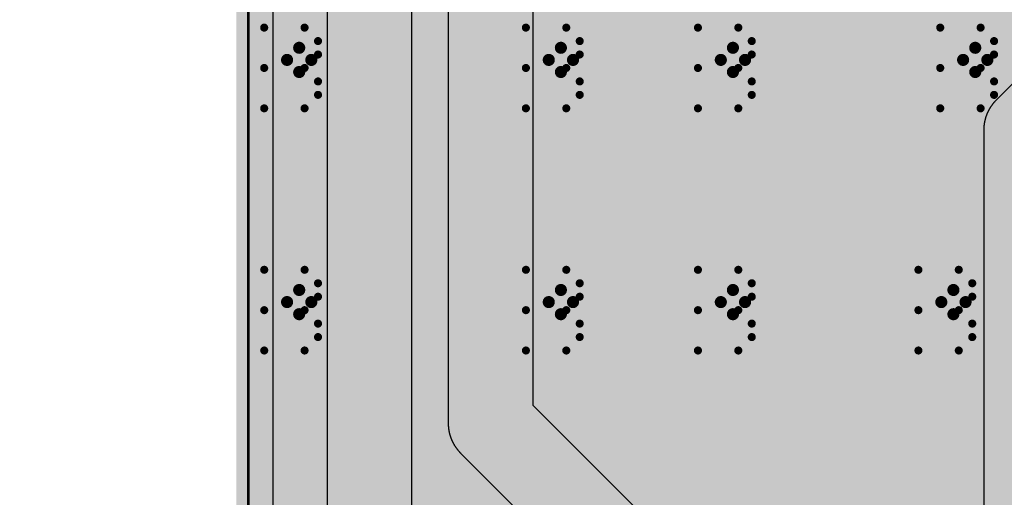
# Model space of a CAD drawing. Extents: x -1.7 to 9, y -2.8 to 5.2.
# Tile 26 of 227: x -0.094 to 0.312, y 0.469 to 0.667. Entities that reach past the tile are written whole.
import ezdxf

# ---------------------------------------------------------------- set-up
doc = ezdxf.new("R2010")
doc.units = 0
doc.layers.get('0').update_dxf_attribs({"linetype": 'CONTINUOUS'})
for name, color, linetype in [('qfn32-50-23-b_board_dimension', 6, 'CONTINUOUS'), ('qfn32-50-23-b_copper_signal_bot', 5, 'CONTINUOUS'), ('qfn32-50-23-b_copper_signal_top', 1, 'CONTINUOUS'), ('qfn32-50-23-b_drawing_1', 1, 'CONTINUOUS'), ('qfn32-50-23-b_drillmap_1', 1, 'CONTINUOUS'), ('qfn32-50-23-b_profile', 1, 'CONTINUOUS'), ('qfn32-50-23-b_pth_drill', 1, 'CONTINUOUS'), ('qfn32-50-23-b_soldermask_bot', 1, 'CONTINUOUS'), ('qfn32-50-23-b_soldermask_top', 1, 'CONTINUOUS')]:
    doc.layers.add(name, color=color, linetype=linetype)

# ---------------------------------------------------------------- blocks, each defined once
blk = doc.blocks.new('D22')
at = {"const_width": 0.0075}
blk.add_lwpolyline([(-0.00375, 0, 1), (0.00375, 0, 1)], format="xyb", close=True, dxfattribs=at)
blk = doc.blocks.new('D33')
at = {"const_width": 0.01}
blk.add_lwpolyline([(-0.005, 0, 1), (0.005, 0, 1)], format="xyb", close=True, dxfattribs=at)
blk = doc.blocks.new('D35')
at = {"const_width": 3.4}
blk.add_lwpolyline([(-0.5, 0), (0.5, 0)], dxfattribs=at)
blk = doc.blocks.new('D39')
at = {"const_width": 0.0925}
blk.add_lwpolyline([(-0.04625, 0, 1), (0.04625, 0, 1)], format="xyb", close=True, dxfattribs=at)
blk = doc.blocks.new('D55')
at = {"const_width": 0.011}
blk.add_lwpolyline([(-0.0055, 0, 1), (0.0055, 0, 1)], format="xyb", close=True, dxfattribs=at)
blk = doc.blocks.new('D68')
at = {"const_width": 0.005}
blk.add_lwpolyline([(-0.0025, 0, 1), (0.0025, 0, 1)], format="xyb", close=True, dxfattribs=at)
blk = doc.blocks.new('D71')
at = {"const_width": 0.001667}
blk.add_lwpolyline([(-0.000833, 0, 1), (0.000833, 0, 1)], format="xyb", close=True, dxfattribs=at)
blk = doc.blocks.new('D41')
at = {"const_width": 0.0025}
blk.add_lwpolyline([(-0.00125, 0, 1), (0.00125, 0, 1)], format="xyb", close=True, dxfattribs=at)

msp = doc.modelspace()

# ---------------------------------------------------------------- linework, layer by layer
at = {"layer": 'qfn32-50-23-b_board_dimension', "color": 6, "const_width": 0.01}
msp.add_lwpolyline([(0, 0), (0, 1.0275)], dxfattribs=at)
at = {"layer": 'qfn32-50-23-b_copper_signal_bot', "color": 5}
msp.add_lwpolyline([(0.989805, 1), (0.989805, 0.010196), (0.010195, 0.010195), (0.010195, 1)], dxfattribs=at)
at = {"layer": 'qfn32-50-23-b_copper_signal_top', "color": 1}
for points in [[(0.010195, 0.010195), (0.010195, 0.97)], [(0.0325, 0.85), (0.0325, 0.45)], [(0.0675, 0.457249), (0.0675, 0.842751)], [(0.0825, 0.8), (0.0825, 0.5), (0.0825, 0.499883), (0.082501, 0.499765), (0.082502, 0.499706), (0.082503, 0.499648), (0.082506, 0.499533), (0.08251, 0.499413), (0.082514, 0.499295), (0.082519, 0.499178), (0.082525, 0.499061), (0.082532, 0.498943), (0.082539, 0.498826), (0.082548, 0.498709), (0.082557, 0.498592), (0.082567, 0.498475), (0.082577, 0.498358), (0.082588, 0.498241), (0.082601, 0.498124), (0.082614, 0.498007), (0.082627, 0.497891), (0.082642, 0.497774), (0.082657, 0.497658), (0.082674, 0.497541), (0.08269, 0.497425), (0.082708, 0.497309), (0.082727, 0.497193), (0.082746, 0.497077), (0.082766, 0.496961), (0.082787, 0.496846), (0.082808, 0.49673), (0.082831, 0.496615), (0.082853, 0.4965), (0.082877, 0.496385), (0.082902, 0.49627), (0.082927, 0.496155), (0.082954, 0.496041), (0.082981, 0.495926), (0.083008, 0.495812), (0.083037, 0.495698), (0.083066, 0.495584), (0.083096, 0.495471), (0.083127, 0.495357), (0.083159, 0.495244), (0.083191, 0.495131), (0.083224, 0.495019), (0.083258, 0.494906), (0.083292, 0.494794), (0.083328, 0.494682), (0.083364, 0.49457), (0.0834, 0.494458), (0.083438, 0.494347), (0.083476, 0.494236), (0.083515, 0.494125), (0.083555, 0.494015), (0.083596, 0.493904), (0.083637, 0.493795), (0.083679, 0.493685), (0.083722, 0.493575), (0.083765, 0.493466), (0.08381, 0.493357), (0.083855, 0.493249), (0.0839, 0.493141), (0.083947, 0.493033), (0.083994, 0.492925), (0.084042, 0.492818), (0.08409, 0.492711), (0.084139, 0.492604), (0.084189, 0.492498), (0.08424, 0.492392), (0.084292, 0.492286), (0.084344, 0.492181), (0.084397, 0.492076), (0.08445, 0.491972), (0.084504, 0.491867), (0.084559, 0.491764), (0.084615, 0.49166), (0.084671, 0.491557), (0.084728, 0.491454), (0.084786, 0.491352), (0.084844, 0.49125), (0.084903, 0.491149), (0.084963, 0.491047), (0.085024, 0.490947), (0.085085, 0.490846), (0.085147, 0.490746), (0.085209, 0.490647), (0.085272, 0.490548), (0.085336, 0.490449), (0.0854, 0.490351), (0.085466, 0.490253), (0.085531, 0.490156), (0.085598, 0.490059), (0.085665, 0.489962), (0.085733, 0.489866), (0.085801, 0.489771), (0.08587, 0.489676), (0.085939, 0.489581), (0.08601, 0.489487), (0.086081, 0.489393), (0.086152, 0.4893), (0.086224, 0.489207), (0.086297, 0.489115), (0.08637, 0.489024), (0.086444, 0.488932), (0.086519, 0.488841), (0.086594, 0.488751), (0.08667, 0.488661), (0.086746, 0.488572), (0.086823, 0.488484), (0.086901, 0.488395), (0.086979, 0.488308), (0.087058, 0.488221), (0.087137, 0.488134), (0.087217, 0.488048), (0.087298, 0.487962), (0.087379, 0.487877), (0.08746, 0.487793), (0.087543, 0.487709), (0.087626, 0.487626), (0.2325, 0.342751)], [(0.262374, 0.362375), (0.1175, 0.507249), (0.1175, 0.792751)], [(0.4225, 0.747249), (0.308626, 0.633375), (0.308543, 0.633291), (0.308461, 0.633207), (0.308419, 0.633164), (0.308379, 0.633123), (0.308298, 0.633038), (0.308217, 0.632952), (0.308137, 0.632866), (0.308058, 0.63278), (0.307979, 0.632692), (0.307901, 0.632605), (0.307823, 0.632517), (0.307746, 0.632428), (0.30767, 0.632339), (0.307604, 0.632261), (0.307594, 0.632249), (0.307519, 0.632159), (0.307444, 0.632068), (0.30737, 0.631977), (0.307297, 0.631885), (0.307224, 0.631793), (0.307152, 0.6317), (0.307081, 0.631607), (0.30701, 0.631513), (0.306939, 0.631419), (0.30687, 0.631324), (0.306801, 0.631229), (0.306733, 0.631134), (0.306665, 0.631038), (0.306598, 0.630941), (0.306531, 0.630844), (0.306466, 0.630747), (0.3064, 0.630649), (0.306382, 0.630621), (0.306336, 0.630551), (0.306272, 0.630452), (0.306209, 0.630353), (0.306147, 0.630254), (0.306085, 0.630154), (0.306024, 0.630054), (0.305963, 0.629953), (0.305904, 0.629852), (0.305862, 0.62978), (0.305844, 0.62975), (0.305786, 0.629648), (0.305728, 0.629546), (0.305671, 0.629443), (0.305615, 0.62934), (0.305559, 0.629237), (0.305532, 0.629185), (0.305504, 0.629133), (0.30545, 0.629029), (0.305397, 0.628924), (0.305344, 0.628819), (0.305292, 0.628714), (0.30524, 0.628608), (0.30519, 0.628502), (0.305139, 0.628396), (0.305115, 0.628343), (0.30509, 0.628289), (0.305042, 0.628182), (0.304994, 0.628075), (0.304947, 0.627967), (0.3049, 0.62786), (0.304855, 0.627751), (0.30481, 0.627643), (0.304765, 0.627534), (0.304722, 0.627425), (0.304679, 0.627315), (0.304637, 0.627206), (0.304596, 0.627096), (0.304555, 0.626986), (0.304515, 0.626875), (0.304476, 0.626764), (0.304438, 0.626653), (0.304401, 0.626542), (0.304364, 0.62643), (0.304328, 0.626318), (0.304292, 0.626207), (0.304284, 0.62618), (0.304258, 0.626094), (0.304224, 0.625982), (0.304191, 0.625869), (0.304184, 0.625844), (0.304159, 0.625756), (0.304127, 0.625643), (0.304096, 0.625529), (0.304081, 0.625473), (0.304066, 0.625416), (0.304037, 0.625302), (0.304008, 0.625188), (0.303981, 0.625074), (0.303954, 0.62496), (0.303928, 0.624845), (0.303902, 0.62473), (0.303877, 0.624616), (0.303865, 0.624558), (0.303853, 0.624501), (0.30383, 0.624385), (0.303808, 0.62427), (0.303805, 0.624252), (0.303786, 0.624155), (0.303766, 0.624039), (0.303746, 0.623923), (0.303726, 0.623807), (0.303708, 0.623691), (0.30369, 0.623575), (0.303673, 0.623459), (0.303657, 0.623342), (0.303642, 0.623226), (0.303627, 0.62311), (0.303614, 0.622993), (0.303601, 0.622876), (0.303589, 0.622759), (0.303577, 0.622642), (0.303567, 0.622525), (0.303566, 0.622517), (0.303557, 0.622408), (0.303548, 0.622291), (0.303539, 0.622174), (0.303532, 0.622057), (0.303525, 0.621939), (0.303519, 0.621822), (0.303514, 0.621705), (0.30351, 0.621587), (0.303506, 0.62147), (0.303506, 0.621467), (0.303503, 0.621352), (0.303502, 0.621294), (0.303501, 0.621235), (0.3035, 0.621118), (0.3035, 0.621), (0.3035, 0.304)]]:
    msp.add_lwpolyline(points, dxfattribs=at)
at = {"layer": 'qfn32-50-23-b_copper_signal_top', "color": 1, "const_width": 0.015}
for points in [[(0.05, 0.45), (0.05, 0.85)], [(0.1, 0.5), (0.1, 0.8)], [(0.1, 0.5), (0.25, 0.35)]]:
    msp.add_lwpolyline(points, dxfattribs=at)
at = {"layer": 'qfn32-50-23-b_drawing_1', "color": 1, "const_width": 0.003}
for points in [[(0.006559, 0.663328), (0.006559, 0.630006)], [(0.023221, 0.663328), (0.006559, 0.663328)], [(0.028774, 0.657774), (0.023221, 0.663328)], [(0.114559, 0.663328), (0.114559, 0.630006)], [(0.13122, 0.663328), (0.114559, 0.663328)], [(0.136774, 0.657774), (0.13122, 0.663328)], [(0.185559, 0.663328), (0.185559, 0.630006)], [(0.20222, 0.663328), (0.185559, 0.663328)], [(0.207774, 0.657774), (0.20222, 0.663328)], [(0.285559, 0.663328), (0.285559, 0.630006)], [(0.302221, 0.663328), (0.285559, 0.663328)], [(0.307774, 0.657774), (0.302221, 0.663328)], [(0.028774, 0.652221), (0.028774, 0.657774)], [(0.136774, 0.652221), (0.136774, 0.657774)], [(0.207774, 0.652221), (0.207774, 0.657774)], [(0.307774, 0.652221), (0.307774, 0.657774)], [(0.023221, 0.646667), (0.028774, 0.652221)], [(0.13122, 0.646667), (0.136774, 0.652221)], [(0.20222, 0.646667), (0.207774, 0.652221)], [(0.302221, 0.646667), (0.307774, 0.652221)], [(0.023221, 0.646667), (0.006559, 0.646667)], [(0.006559, 0.646667), (0.023221, 0.646667)], [(0.028774, 0.641113), (0.023221, 0.646667)], [(0.13122, 0.646667), (0.114559, 0.646667)], [(0.114559, 0.646667), (0.13122, 0.646667)], [(0.136774, 0.641113), (0.13122, 0.646667)], [(0.20222, 0.646667), (0.185559, 0.646667)], [(0.185559, 0.646667), (0.20222, 0.646667)], [(0.207774, 0.641113), (0.20222, 0.646667)], [(0.302221, 0.646667), (0.285559, 0.646667)], [(0.285559, 0.646667), (0.302221, 0.646667)], [(0.307774, 0.641113), (0.302221, 0.646667)], [(0.028774, 0.635559), (0.028774, 0.641113)], [(0.136774, 0.635559), (0.136774, 0.641113)], [(0.207774, 0.635559), (0.207774, 0.641113)], [(0.307774, 0.635559), (0.307774, 0.641113)], [(0.023221, 0.630006), (0.028774, 0.635559)], [(0.13122, 0.630006), (0.136774, 0.635559)], [(0.20222, 0.630006), (0.207774, 0.635559)], [(0.302221, 0.630006), (0.307774, 0.635559)], [(0.006559, 0.630006), (0.023221, 0.630006)], [(0.114559, 0.630006), (0.13122, 0.630006)], [(0.185559, 0.630006), (0.20222, 0.630006)], [(0.285559, 0.630006), (0.302221, 0.630006)], [(0.006559, 0.563328), (0.006559, 0.530006)], [(0.023221, 0.563328), (0.006559, 0.563328)], [(0.028774, 0.557774), (0.023221, 0.563328)], [(0.114559, 0.563328), (0.114559, 0.530006)], [(0.13122, 0.563328), (0.114559, 0.563328)], [(0.136774, 0.557774), (0.13122, 0.563328)], [(0.185559, 0.563328), (0.185559, 0.530006)], [(0.20222, 0.563328), (0.185559, 0.563328)], [(0.207774, 0.557774), (0.20222, 0.563328)], [(0.276559, 0.563328), (0.276559, 0.530006)], [(0.293221, 0.563328), (0.276559, 0.563328)], [(0.298774, 0.557774), (0.293221, 0.563328)], [(0.028774, 0.552221), (0.028774, 0.557774)], [(0.136774, 0.552221), (0.136774, 0.557774)], [(0.207774, 0.552221), (0.207774, 0.557774)], [(0.298774, 0.552221), (0.298774, 0.557774)], [(0.023221, 0.546667), (0.028774, 0.552221)], [(0.13122, 0.546667), (0.136774, 0.552221)], [(0.20222, 0.546667), (0.207774, 0.552221)], [(0.293221, 0.546667), (0.298774, 0.552221)], [(0.023221, 0.546667), (0.006559, 0.546667)], [(0.006559, 0.546667), (0.023221, 0.546667)], [(0.028774, 0.541113), (0.023221, 0.546667)], [(0.13122, 0.546667), (0.114559, 0.546667)], [(0.114559, 0.546667), (0.13122, 0.546667)], [(0.136774, 0.541113), (0.13122, 0.546667)], [(0.20222, 0.546667), (0.185559, 0.546667)], [(0.185559, 0.546667), (0.20222, 0.546667)], [(0.207774, 0.541113), (0.20222, 0.546667)], [(0.293221, 0.546667), (0.276559, 0.546667)], [(0.276559, 0.546667), (0.293221, 0.546667)], [(0.298774, 0.541113), (0.293221, 0.546667)], [(0.028774, 0.535559), (0.028774, 0.541113)], [(0.136774, 0.535559), (0.136774, 0.541113)], [(0.207774, 0.535559), (0.207774, 0.541113)], [(0.298774, 0.535559), (0.298774, 0.541113)], [(0.023221, 0.530006), (0.028774, 0.535559)], [(0.13122, 0.530006), (0.136774, 0.535559)], [(0.20222, 0.530006), (0.207774, 0.535559)], [(0.293221, 0.530006), (0.298774, 0.535559)], [(0.006559, 0.530006), (0.023221, 0.530006)], [(0.114559, 0.530006), (0.13122, 0.530006)], [(0.185559, 0.530006), (0.20222, 0.530006)], [(0.276559, 0.530006), (0.293221, 0.530006)]]:
    msp.add_lwpolyline(points, dxfattribs=at)
at = {"layer": 'qfn32-50-23-b_drillmap_1', "color": 1, "const_width": 0.005}
for points in [[(0.021, 0.645), (0.021, 0.655)], [(0.129, 0.645), (0.129, 0.655)], [(0.2, 0.645), (0.2, 0.655)], [(0.3, 0.645), (0.3, 0.655)], [(0.016, 0.65), (0.026, 0.65)], [(0.124, 0.65), (0.134, 0.65)], [(0.195, 0.65), (0.205, 0.65)], [(0.295, 0.65), (0.305, 0.65)], [(0.021, 0.545), (0.021, 0.555)], [(0.129, 0.545), (0.129, 0.555)], [(0.2, 0.545), (0.2, 0.555)], [(0.291, 0.545), (0.291, 0.555)], [(0.016, 0.55), (0.026, 0.55)], [(0.124, 0.55), (0.134, 0.55)], [(0.195, 0.55), (0.205, 0.55)], [(0.286, 0.55), (0.296, 0.55)]]:
    msp.add_lwpolyline(points, dxfattribs=at)
at = {"layer": 'qfn32-50-23-b_profile', "color": 1, "const_width": 0.001}
msp.add_lwpolyline([(0, 0), (0, 1.0275)], dxfattribs=at)

# ---------------------------------------------------------------- block references
at = {"layer": 'qfn32-50-23-b_copper_signal_bot'}
for p in [(0.021, 0.65), (0.129, 0.65), (0.2, 0.65), (0.3, 0.65), (0.021, 0.55), (0.129, 0.55), (0.2, 0.55), (0.291, 0.55)]:
    msp.add_blockref('D33', p, dxfattribs=at)
at = {"layer": 'qfn32-50-23-b_copper_signal_top'}
for name, p in [('D33', (0.021, 0.65)), ('D33', (0.129, 0.65)), ('D33', (0.2, 0.65)), ('D33', (0.3, 0.65)), ('D33', (0.021, 0.55)), ('D33', (0.129, 0.55)), ('D33', (0.2, 0.55)), ('D33', (0.291, 0.55)), ('D22', (0.1, 0.5)), ('D22', (0.1, 0.5))]:
    msp.add_blockref(name, p, dxfattribs=at)
at = {"layer": 'qfn32-50-23-b_drawing_1'}
for p in [(0.006559, 0.663328), (0.006559, 0.663328), (0.023221, 0.663328), (0.114559, 0.663328), (0.114559, 0.663328), (0.13122, 0.663328), (0.185559, 0.663328), (0.185559, 0.663328), (0.20222, 0.663328), (0.285559, 0.663328), (0.285559, 0.663328), (0.302221, 0.663328), (0.028774, 0.657774), (0.136774, 0.657774), (0.207774, 0.657774), (0.307774, 0.657774), (0.028774, 0.652221), (0.136774, 0.652221), (0.207774, 0.652221), (0.307774, 0.652221), (0.006559, 0.646667), (0.023221, 0.646667), (0.023221, 0.646667), (0.114559, 0.646667), (0.13122, 0.646667), (0.13122, 0.646667), (0.185559, 0.646667), (0.20222, 0.646667), (0.20222, 0.646667), (0.285559, 0.646667), (0.302221, 0.646667), (0.302221, 0.646667), (0.028774, 0.641113), (0.136774, 0.641113), (0.207774, 0.641113), (0.307774, 0.641113), (0.028774, 0.635559), (0.136774, 0.635559), (0.207774, 0.635559), (0.307774, 0.635559), (0.006559, 0.630006), (0.023221, 0.630006), (0.114559, 0.630006), (0.13122, 0.630006), (0.185559, 0.630006), (0.20222, 0.630006), (0.285559, 0.630006), (0.302221, 0.630006), (0.006559, 0.563328), (0.006559, 0.563328), (0.023221, 0.563328), (0.114559, 0.563328), (0.114559, 0.563328), (0.13122, 0.563328), (0.185559, 0.563328), (0.185559, 0.563328), (0.20222, 0.563328), (0.276559, 0.563328), (0.276559, 0.563328), (0.293221, 0.563328), (0.028774, 0.557774), (0.136774, 0.557774), (0.207774, 0.557774), (0.298774, 0.557774), (0.028774, 0.552221), (0.136774, 0.552221), (0.207774, 0.552221), (0.298774, 0.552221), (0.006559, 0.546667), (0.023221, 0.546667), (0.023221, 0.546667), (0.114559, 0.546667), (0.13122, 0.546667), (0.13122, 0.546667), (0.185559, 0.546667), (0.20222, 0.546667), (0.20222, 0.546667), (0.276559, 0.546667), (0.293221, 0.546667), (0.293221, 0.546667), (0.028774, 0.541113), (0.136774, 0.541113), (0.207774, 0.541113), (0.298774, 0.541113), (0.028774, 0.535559), (0.136774, 0.535559), (0.207774, 0.535559), (0.298774, 0.535559), (0.006559, 0.530006), (0.023221, 0.530006), (0.114559, 0.530006), (0.13122, 0.530006), (0.185559, 0.530006), (0.20222, 0.530006), (0.276559, 0.530006), (0.293221, 0.530006)]:
    msp.add_blockref('D71', p, dxfattribs=at)
at = {"layer": 'qfn32-50-23-b_drillmap_1'}
for p in [(0.021, 0.655), (0.129, 0.655), (0.2, 0.655), (0.3, 0.655), (0.016, 0.65), (0.026, 0.65), (0.124, 0.65), (0.134, 0.65), (0.195, 0.65), (0.205, 0.65), (0.295, 0.65), (0.305, 0.65), (0.021, 0.645), (0.129, 0.645), (0.2, 0.645), (0.3, 0.645), (0.021, 0.555), (0.129, 0.555), (0.2, 0.555), (0.291, 0.555), (0.016, 0.55), (0.026, 0.55), (0.124, 0.55), (0.134, 0.55), (0.195, 0.55), (0.205, 0.55), (0.286, 0.55), (0.296, 0.55), (0.021, 0.545), (0.129, 0.545), (0.2, 0.545), (0.291, 0.545)]:
    msp.add_blockref('D41', p, dxfattribs=at)
at = {"layer": 'qfn32-50-23-b_pth_drill'}
for p in [(0.021, 0.65), (0.129, 0.65), (0.2, 0.65), (0.3, 0.65), (0.021, 0.55), (0.129, 0.55), (0.2, 0.55), (0.291, 0.55)]:
    msp.add_blockref('D68', p, dxfattribs=at)
at = {"layer": 'qfn32-50-23-b_soldermask_bot'}
for name, p in [('D35', (0.5, 1.7)), ('D39', (0.25, 0.75))]:
    msp.add_blockref(name, p, dxfattribs=at)
at = {"layer": 'qfn32-50-23-b_soldermask_top'}
for name, p in [('D39', (0.25, 0.75)), ('D55', (0.021, 0.65)), ('D55', (0.129, 0.65)), ('D55', (0.2, 0.65)), ('D55', (0.3, 0.65)), ('D55', (0.021, 0.55)), ('D55', (0.129, 0.55)), ('D55', (0.2, 0.55)), ('D55', (0.291, 0.55))]:
    msp.add_blockref(name, p, dxfattribs=at)

doc.saveas('drawing.dxf')
